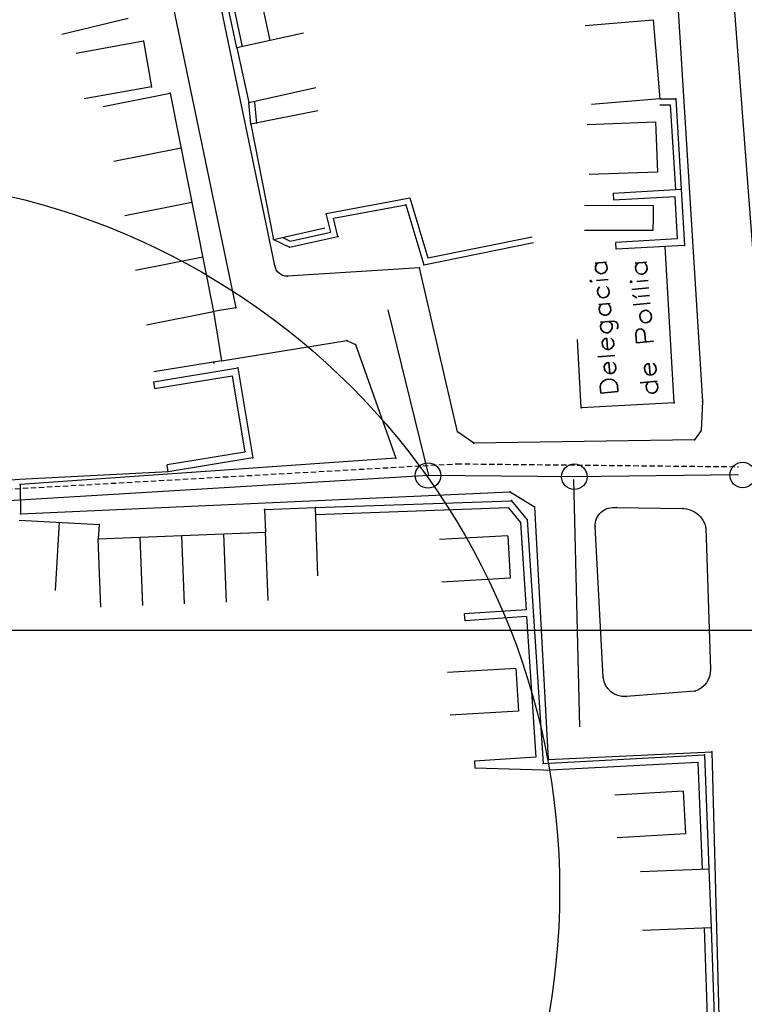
# Model space of a CAD drawing. Header units: millimetres. Extents: x 196436 to 199900, y 8705373 to 8708636.
# Tile 52 of 92: x 198001 to 198085, y 8707056 to 8707171. Entities that reach past the tile are written whole.
import ezdxf
from ezdxf.enums import TextEntityAlignment as Align

# ---------------------------------------------------------------- set-up
doc = ezdxf.new("R2010")
doc.units = ezdxf.units.MM
doc.header["$LTSCALE"] = 5
doc.linetypes.add('HIDDEN2', pattern=[0.1875, 0.125, -0.0625])
for name, color, linetype in [('CASA', 6, 'Continuous'), ('CERCA', 3, 'CERCA_LINE'), ('DIM', 7, 'Continuous'), ('MALHA', 9, 'Continuous'), ('MEIO-FIO', 7, 'Continuous'), ('MURO', 9, 'Continuous'), ('RECALQUE', 6, 'HIDDEN2'), ('REDE LIXO', 1, 'Continuous'), ('TEXTO', 2, 'Continuous')]:
    doc.layers.add(name, color=color, linetype=linetype)
doc.styles.add('GEOSIS', font='ROMANS.SHX')
doc.linetypes.add('CERCA_LINE', pattern='A,0.5,-0.2,["X",Standard,S=0.1,R=0,X=-0.1,Y=-0.05],-0.25', length=0.95)

# ---------------------------------------------------------------- blocks, each defined once
blk = doc.blocks.new('C')
at = {"layer": 'CASA'}
blk.add_lwpolyline([(0, 0), (0, 8)], dxfattribs=at)
blk = doc.blocks.new('A$C6E4D7D70')
at = {"layer": 'CASA'}
for points in [[(2.57, 9.18), (0, 1.6)], [(2.57, 9.18), (7.3, 7.58)], [(7.3, 7.58), (4.74, 0)]]:
    blk.add_lwpolyline(points, dxfattribs=at)
blk = doc.blocks.new('A$C554853E6')
at = {"layer": 'CASA', "rotation": 357.8006497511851}
blk.add_blockref('A$C6E4D7D70', (-0.06, 0.18), dxfattribs=at)
blk = doc.blocks.new('PV')
blk.add_circle((0, 0), 1.49)

msp = doc.modelspace()

# ---------------------------------------------------------------- linework, layer by layer
at = {"layer": 'CASA'}
msp.add_line((198035.506, 8707106.35), (198035.226, 8707114.345), dxfattribs=at)
for points in [[(198029.91, 8707168.956), (198028.249, 8707176.769)], [(198013.313, 8707171.544), (198005.539, 8707169.654)], [(198066.726, 8707170.721), (198074.698, 8707171.39), (198075.475, 8707162.139), (198067.503, 8707161.47)], [(198033.813, 8707169.831), (198026.007, 8707168.082), (198027.438, 8707161.693), (198035.245, 8707163.442)], [(198015.094, 8707168.862), (198007.22, 8707167.445)], [(198015.094, 8707168.862), (198016.051, 8707163.538)], [(198016.051, 8707163.538), (198008.178, 8707162.122)], [(198018.224, 8707162.805), (198023.288, 8707137.277)], [(198035.5, 8707160.721), (198027.649, 8707159.186), (198030.291, 8707145.676), (198036.297, 8707147.064)], [(198066.978, 8707159.15), (198074.973, 8707159.449), (198075.192, 8707153.573), (198067.198, 8707153.274)], [(198066.685, 8707149.693), (198074.685, 8707149.658), (198074.678, 8707148.189), (198074.672, 8707146.72), (198066.672, 8707146.755)], [(198077.145, 8707126.593), (198076.111, 8707144.866)], [(198023.288, 8707137.277), (198024.215, 8707131.485)], [(198066.275, 8707125.99), (198065.831, 8707133.977)], [(198024.215, 8707131.485), (198016.316, 8707130.22)], [(198077.145, 8707126.593), (198066.275, 8707125.99)], [(198029.264, 8707114.111), (198035.226, 8707114.345)], [(198029.264, 8707114.111), (198029.368, 8707111.465)], [(198000.57, 8707112.883), (198009.9, 8707112.352)], [(198005.235, 8707112.618), (198004.78, 8707104.631)], [(198009.9, 8707112.352), (198009.805, 8707110.699)], [(198009.805, 8707110.699), (198029.368, 8707111.465)], [(198081.208, 8707072.044), (198073.213, 8707071.751)], [(198081.208, 8707072.044), (198081.459, 8707065.176)], [(198081.459, 8707065.176), (198073.465, 8707064.884)]]:
    msp.add_lwpolyline(points, dxfattribs=at)
for p in [(198023.32, 8707131.25, 689.892), (198077.146, 8707126.593, 689.228), (198066.276, 8707125.99, 688.739), (198029.265, 8707114.112, 685.639), (198009.901, 8707112.352, 684.889), (198081.209, 8707072.044, 683.161), (198081.46, 8707065.177, 682.928)]:
    msp.add_point(p, dxfattribs=at)
at = {"layer": 'CERCA'}
msp.add_lwpolyline([(198018.004, 8707118.527), (198000.615, 8707117.61), (197982.424, 8707116.203), (197973.373, 8707113.128)], dxfattribs=at)
at = {"layer": 'DIM', "color": 1}
msp.add_circle((197980.388, 8707069.569), 83.371, dxfattribs=at)
at = {"layer": 'MALHA', "color": 7}
msp.add_line((196441.61, 8707100), (199000, 8707100), dxfattribs=at)
at = {"layer": 'MEIO-FIO'}
for points in [[(198156.435, 8707175.142), (198150.414, 8707128.867), (198149.104, 8707123.862), (198146.874, 8707122.218), (198088.016, 8707122.566), (198078.516, 8707247.871)], [(198067.451, 8707194.539), (198077.377, 8707176.247), (198080.478, 8707126.746)], [(198017.199, 8707179.474), (198025.888, 8707137.71), (198023.288, 8707137.277), (198024.215, 8707131.485), (198038.885, 8707133.857), (198039.875, 8707133.427), (198044.62, 8707120.13), (198000.682, 8707117.034), (198000.708, 8707113.613), (198057.99, 8707116.167), (198060.827, 8707114.436), (198062.429, 8707084.888), (198081.548, 8707085.769), (198082.67, 8707043.086), (198081.652, 8707041.976), (198005.098, 8707033.05)]]:
    msp.add_lwpolyline(points, dxfattribs=at)
for points in [[(198080.478, 8707126.746), (198080.299, 8707123.345), (198079.522, 8707122.278), (198053.718, 8707121.857), (198051.799, 8707123.192), (198047.382, 8707142.36), (198031.932, 8707141.407, -0.4051741), (198030.47, 8707142.66), (198022.381, 8707181.484)], [(198070.374, 8707114.328), (198078.149, 8707114.227, -0.354484), (198080.862, 8707111.968), (198081.394, 8707095.405, -0.3371249), (198079.585, 8707092.861), (198071.522, 8707092.235, -0.4140712), (198068.861, 8707094.512), (198067.909, 8707112.115, -0.478925), (198070.374, 8707114.328, 0.0788372)]]:
    msp.add_lwpolyline(points, format="xyb", dxfattribs=at)
for p in [(198015.095, 8707168.862, 696.994), (198026.008, 8707168.082, 696.688), (198016.053, 8707163.538, 696.28), (198018.226, 8707162.805, 696.072), (198027.439, 8707161.694, 695.284), (198027.65, 8707159.186, 694.87), (198030.471, 8707142.66, 690.778), (198031.933, 8707141.408, 690.333), (198047.383, 8707142.36, 690.088), (198023.289, 8707137.277, 689.881), (198025.889, 8707137.71, 690.117), (198038.886, 8707133.857, 689.314), (198039.876, 8707133.427, 689.161), (198024.217, 8707131.485, 689.772), (198080.479, 8707126.746, 689.087), (198051.8, 8707123.193, 687.948), (198080.3, 8707123.345, 688.778), (198053.719, 8707121.857, 687.884), (198079.523, 8707122.278, 688.668), (198044.621, 8707120.13, 687.29), (198000.683, 8707117.034, 684.601), (198057.991, 8707116.168, 687.626), (198060.828, 8707114.436, 687.432), (198070.375, 8707114.328, 687.729), (198078.15, 8707114.227, 687.897), (198000.709, 8707113.613, 684.458), (198067.91, 8707112.115, 687.369), (198080.863, 8707111.968, 687.686), (198081.395, 8707095.406, 685.187), (198068.862, 8707094.512, 685.036), (198071.523, 8707092.236, 684.796), (198079.586, 8707092.861, 684.824), (198081.549, 8707085.769, 683.905), (198062.43, 8707084.888, 683.827)]:
    msp.add_point(p, dxfattribs=at)
at = {"layer": 'MURO'}
for p, q in [((198070.001, 8707151.112, 691.617), (198077.988, 8707151.564, 691.617)), ((198070.046, 8707150.314, 691.617), (198077.234, 8707150.72, 691.617)), ((198077.234, 8707150.72, 691.617), (198077.516, 8707145.747, 691.617)), ((198077.988, 8707151.564, 691.617), (198078.36, 8707144.994, 691.617)), ((198077.516, 8707145.747, 691.617), (198070.327, 8707145.34, 691.617)), ((198078.36, 8707144.994, 691.617), (198070.372, 8707144.542, 691.617)), ((198016.278, 8707129.044, 688.901), (198026.146, 8707130.663, 688.901)), ((198026.146, 8707130.663, 688.901), (198027.872, 8707120.147, 688.901)), ((198016.408, 8707128.254, 688.901), (198025.487, 8707129.744, 688.901)), ((198025.487, 8707129.744, 688.901), (198026.953, 8707120.806, 688.901)), ((198026.953, 8707120.806, 688.901), (198017.875, 8707119.317, 688.901)), ((198027.872, 8707120.147, 688.901), (198018.004, 8707118.527, 688.901)), ((198035.226, 8707114.345), (198058.13, 8707115.145)), ((198058.13, 8707115.145), (198059.964, 8707112.899)), ((198035.254, 8707113.545), (198057.761, 8707114.332)), ((198057.761, 8707114.332), (198059.182, 8707112.592)), ((198059.182, 8707112.592), (198059.84, 8707102.379)), ((198059.964, 8707112.899), (198060.689, 8707101.634)), ((198059.84, 8707102.379), (198052.654, 8707101.9)), ((198059.891, 8707101.581, 685.723), (198052.707, 8707101.101, 686.185)), ((198059.891, 8707101.581), (198060.988, 8707085.155)), ((198060.689, 8707101.634), (198061.839, 8707084.41)), ((198060.988, 8707085.155), (198053.804, 8707084.676)), ((198061.839, 8707084.41), (198080.687, 8707085.425)), ((198080.687, 8707085.425), (198081.208, 8707072.044)), ((198061.882, 8707083.612, 684.298), (198053.857, 8707083.877, 685.723)), ((198061.882, 8707083.612), (198079.919, 8707084.582)), ((198079.919, 8707084.582), (198080.409, 8707072.012)), ((198080.66, 8707065.149), (198081.388, 8707043.847)), ((198081.459, 8707065.176), (198082.213, 8707043.127))]:
    msp.add_line(p, q, dxfattribs=at)
for points in [[(198026.007, 8707168.082), (198024.328, 8707175.978)], [(198026.692, 8707168.227), (198025.013, 8707176.124)], [(198075.475, 8707162.139), (198077.361, 8707162.117), (198077.988, 8707151.564)], [(198027.649, 8707159.186), (198027.438, 8707161.693)], [(198028.346, 8707159.244), (198028.136, 8707161.752)], [(198075.466, 8707161.439), (198076.701, 8707161.425), (198077.289, 8707151.523)], [(198070.001, 8707151.112), (198070.046, 8707150.314)], [(198030.291, 8707145.676), (198032.18, 8707144.775), (198037.845, 8707146.028), (198037.308, 8707148.191), (198045.764, 8707149.746), (198047.865, 8707142.741), (198060.689, 8707145.323)], [(198031.386, 8707145.929), (198032.264, 8707145.51), (198036.992, 8707146.556), (198036.449, 8707148.744), (198046.255, 8707150.548), (198048.352, 8707143.553), (198060.551, 8707146.009)], [(198070.372, 8707144.542), (198070.327, 8707145.34)], [(198016.278, 8707129.044), (198016.408, 8707128.254)], [(198018.004, 8707118.527), (198017.875, 8707119.317)], [(198052.707, 8707101.101), (198052.654, 8707101.9)], [(198053.804, 8707084.676), (198053.857, 8707083.877)]]:
    msp.add_lwpolyline(points, dxfattribs=at)
for p in [(198077.362, 8707162.117, 692.827), (198077.989, 8707151.564, 691.617), (198045.766, 8707149.746, 691.606), (198037.846, 8707146.028, 691.165), (198030.292, 8707145.676, 691.931), (198078.361, 8707144.994, 690.817), (198032.181, 8707144.775, 691.38), (198047.866, 8707142.741, 690.25), (198026.148, 8707130.663, 688.901), (198027.873, 8707120.147, 687.785), (198058.131, 8707115.146, 687.456), (198035.227, 8707114.345, 686.185), (198059.965, 8707112.899, 687.187), (198060.69, 8707101.635, 685.723), (198080.687, 8707085.425, 684.053), (198061.84, 8707084.411, 684.298)]:
    msp.add_point(p, dxfattribs=at)
at = {"layer": 'RECALQUE'}
msp.add_lwpolyline([(197981.246, 8707079.182), (197981.246, 8707079.182), (197969.994, 8707110.283), (197990.685, 8707116.014), (198051.753, 8707119.456), (198084.684, 8707119.111)], dxfattribs=at)
at = {"layer": 'REDE LIXO'}
for p, q in [((198043.687, 8707137.464, 689.573), (198048.416, 8707118.087, 687.359)), ((198048.416, 8707118.087, 687.359), (197989.265, 8707114.542, 684)), ((198065.478, 8707117.944, 688), (198048.416, 8707118.087, 687.359)), ((198065.369, 8707117.64, 688), (198066.083, 8707088.701, 684.267)), ((198084.673, 8707118.155, 688.2), (198065.478, 8707117.944, 688))]:
    msp.add_line(p, q, dxfattribs=at)

# ---------------------------------------------------------------- block references
at = {"layer": 'CASA'}
for name, p, rotation in [('C', (198010.377, 8707161.248), 281.2187724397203), ('C', (198011.643, 8707154.866), 281.2187724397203), ('C', (198012.909, 8707148.484), 281.2187724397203), ('C', (198014.175, 8707142.102), 281.2187724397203), ('C', (198015.441, 8707135.72), 281.2187724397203), ('A$C554853E6', (198048.073, 8707109.883), 294.1075574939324), ('C', (198029.681, 8707103.471), 2.243479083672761), ('C', (198010.119, 8707102.705), 2.243479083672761), ('C', (198015.009, 8707102.896), 2.243479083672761), ('C', (198019.9, 8707103.088), 2.243479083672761), ('C', (198024.79, 8707103.28), 2.243479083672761), ('A$C554853E6', (198049.038, 8707094.343), 294.1075574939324), ('A$C554853E6', (198068.585, 8707079.999), 294.1075574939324)]:
    msp.add_blockref(name, p, dxfattribs=dict(at, rotation=rotation))
at = {"layer": 'REDE LIXO'}
for p, rotation in [((198048.377, 8707118.087, 687.359), 115.5121770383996), ((198065.478, 8707117.944), 115.5121770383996), ((198085.158, 8707118.148), 154.078539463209)]:
    msp.add_blockref('PV', p, dxfattribs=dict(at, rotation=rotation))

# ---------------------------------------------------------------- texts
at = {"layer": 'TEXTO', "style": 'GEOSIS'}
for s, width, p, p2 in [('Delegacia', 1.172532, (198070.614, 8707127.47), (198069.195, 8707143.488)), ('de Polília', 1.140842, (198075.314, 8707127.45), (198073.894, 8707143.468))]:
    msp.add_text(s, height=2, rotation=95.06393, dxfattribs=dict(at, width=width)).set_placement(p, p2, align=Align.FIT)

doc.saveas('drawing.dxf')
